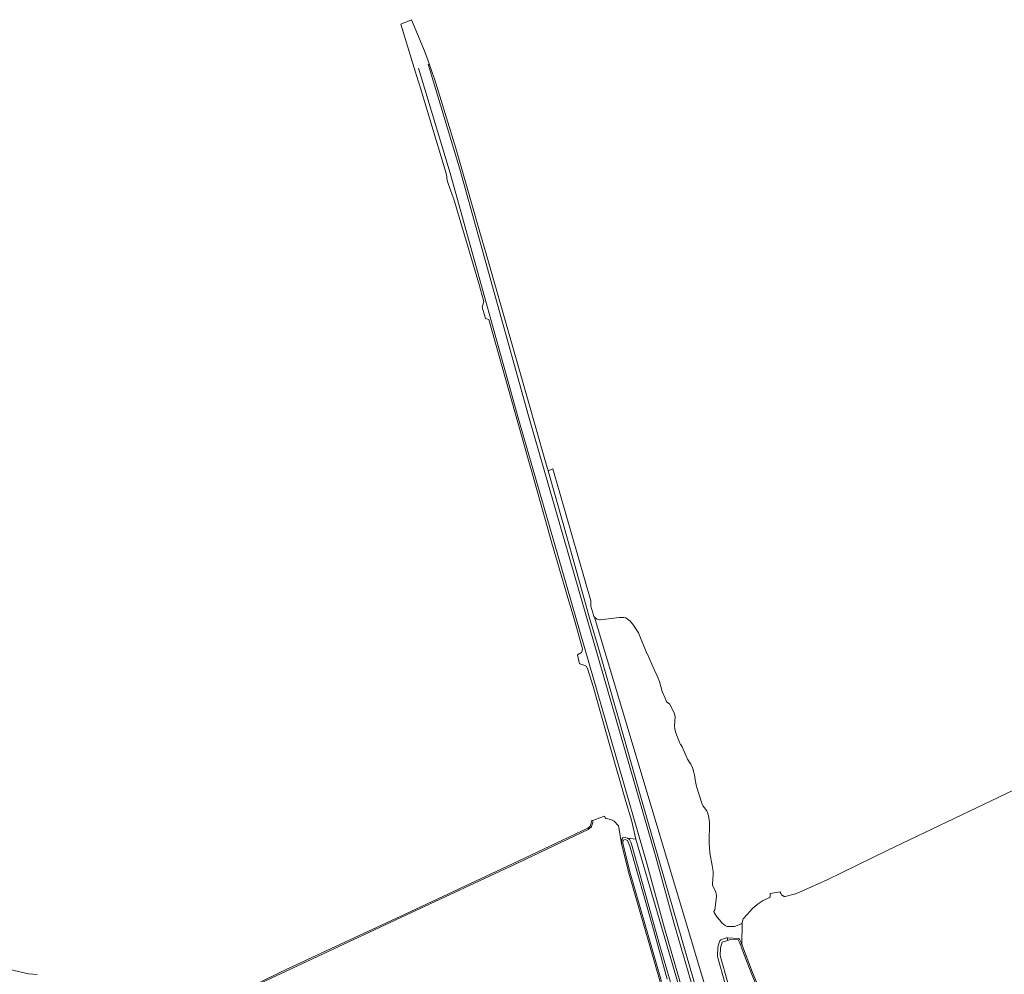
# Model space of a CAD drawing. Header units: metres. Extents: x 131489 to 134032, y 502353 to 503606.
# Tile 69 of 90: x 132337 to 132693, y 503155 to 503500. Entities that reach past the tile are written whole.
import ezdxf

# ---------------------------------------------------------------- set-up
doc = ezdxf.new("R2010")
doc.units = ezdxf.units.M
for name, color, linetype, lineweight in [('B-WE-GR-GRAS-GV', 60, 'Continuous', 13), ('B-WE-OG-TERREIN_CULTUURSCHEIDING-GV', 7, 'Continuous', 18), ('B-WE-OG-WATER_SLOOT-GV', 120, 'Continuous', 18), ('B-WE-OG-WEG-GV', 7, 'Continuous', 18), ('B-WE-VH-VERHARDING_ASFALT-GV', 252, 'Continuous', 18), ('B-WE-VW-MARKERING-G', 7, 'Continuous', 18)]:
    doc.layers.add(name, color=color, linetype=linetype, lineweight=lineweight)

msp = doc.modelspace()

# ---------------------------------------------------------------- linework, layer by layer
at = {"layer": 'B-WE-GR-GRAS-GV', "flags": 128}
for points in [[(132714.782, 503230.829), (132650.372, 503200.045), (132628.722, 503189.51), (132628.699, 503189.499), (132617.387, 503184.457), (132617.25, 503184.411), (132613.519, 503183.553), (132613.373, 503183.534), (132613.227, 503183.544), (132613.085, 503183.583), (132612.953, 503183.648), (132612.507, 503183.927), (132612.384, 503184.023), (132612.284, 503184.143), (132611.989, 503184.579), (132611.916, 503184.716), (132611.872, 503184.865), (132611.814, 503185.184), (132611.814, 503185.186), (132608.183, 503184.538), (132608.191, 503184.456), (132608.202, 503183.544), (132608.194, 503183.449), (132608.168, 503183.357), (132608.125, 503183.271), (132608.066, 503183.196), (132607.994, 503183.132), (132607.912, 503183.084), (132605.605, 503182.018), (132603.501, 503180.657), (132601.611, 503179.013), (132599.948, 503177.092), (132599.932, 503177.074), (132598.358, 503175.423), (132598.287, 503175.061), (132598.073, 503173.966), (132597.939, 503166.162), (132597.984, 503166.042), (132598.169, 503165.556), (132601.758, 503156.12), (132609.088, 503138.52)], [(132568.483, 503152.722), (132556.909, 503192.792), (132556.903, 503192.812), (132554.492, 503202.61), (132553.395, 503209.013), (132551.894, 503210.668), (132550.658, 503211.231), (132548.957, 503211.625), (132548.87, 503211.654), (132548.79, 503211.698), (132548.719, 503211.756), (132548.66, 503211.826), (132548.614, 503211.906), (132548.373, 503212.44), (132548.356, 503212.479), (132544.029, 503210.951), (132544.031, 503210.947), (132544.198, 503210.463), (132544.222, 503210.358), (132544.223, 503210.25), (132544.2, 503210.145), (132543.725, 503208.693), (132543.686, 503208.604), (132543.631, 503208.525), (132543.562, 503208.457), (132542.648, 503207.727), (132542.551, 503207.667), (132517.501, 503195.745), (132517.497, 503195.743), (132476.685, 503176.71), (132444.828, 503161.891), (132431.758, 503155.763), (132424.61, 503152.322)]]:
    msp.add_lwpolyline(points, dxfattribs=at)
at = {"layer": 'B-WE-OG-TERREIN_CULTUURSCHEIDING-GV', "flags": 128}
msp.add_lwpolyline([(132591.934, 503152.058), (132589.161, 503161.889), (132589.13, 503162.041), (132589.124, 503162.196), (132589.223, 503164.965), (132589.266, 503165.224), (132589.91, 503167.312), (132589.985, 503167.489), (132590.091, 503167.649), (132590.227, 503167.786), (132590.386, 503167.894), (132590.563, 503167.97), (132592.378, 503168.548), (132592.768, 503168.53), (132596.667, 503168.354), (132596.757, 503168.342), (132596.842, 503168.314), (132596.921, 503168.272), (132596.992, 503168.215), (132597.051, 503168.147), (132597.096, 503168.07), (132597.668, 503166.868), (132597.684, 503166.831), (132597.939, 503166.162), (132598.073, 503173.966), (132598.042, 503173.867), (132597.992, 503173.776), (132597.924, 503173.698), (132597.842, 503173.635), (132597.748, 503173.59), (132595.225, 503172.7), (132595.113, 503172.675), (132594.998, 503172.676), (132592.686, 503172.728), (132592.42, 503172.797), (132591.932, 503173.054), (132590.767, 503174.034), (132589.921, 503175.07), (132588.87, 503176.149), (132587.927, 503177.748), (132587.871, 503178.029), (132588.176, 503178.744), (132588.379, 503180.536), (132588.701, 503182.523), (132588.782, 503183.658), (132588.706, 503184.578), (132588.477, 503185.287), (132587.364, 503187.574), (132587.319, 503188.066), (132587.643, 503191.434), (132587.631, 503192.465), (132587.27, 503194.674), (132586.358, 503199.255), (132586.193, 503202.823), (132586.23, 503210.01), (132586.026, 503212.124), (132585.827, 503212.999), (132585.563, 503213.752), (132585.243, 503214.375), (132583.924, 503216.117), (132583.44, 503217.147), (132581.575, 503223.196), (132581.068, 503225.516), (132580.795, 503227.369), (132580.542, 503228.6), (132580.234, 503229.647), (132579.497, 503231.239), (132578.373, 503233.058), (132577.825, 503234.101), (132576.417, 503237.488), (132576.097, 503238.044), (132575.821, 503238.352), (132575.528, 503238.829), (132574.142, 503242.484), (132573.768, 503243.81), (132573.683, 503245.01), (132573.828, 503248.344), (132573.665, 503249.344), (132571.952, 503252.806), (132570.793, 503253.748), (132570.291, 503255.074), (132569.132, 503257.37), (132568.185, 503260.981), (132567.656, 503262.457), (132567.224, 503263.274), (132566.352, 503265.363), (132563.728, 503271.075), (132563.713, 503271.11), (132560.64, 503278.541), (132558.894, 503281.401), (132557.612, 503282.776), (132556.057, 503283.995), (132555.365, 503284.118), (132553.632, 503284.097), (132546.894, 503283.277), (132546.716, 503283.272), (132546.54, 503283.298), (132545.801, 503283.475), (132545.635, 503283.53), (132545.481, 503283.614), (132545.344, 503283.723), (132544.829, 503284.214), (132592.261, 503125.837)], dxfattribs=at)
at = {"layer": 'B-WE-OG-WATER_SLOOT-GV', "flags": 128}
for points in [[(132424.61, 503152.322), (132431.758, 503155.763), (132444.828, 503161.891), (132476.685, 503176.71), (132517.497, 503195.743), (132517.501, 503195.745), (132542.551, 503207.667), (132542.648, 503207.727), (132543.562, 503208.457), (132543.631, 503208.525), (132543.686, 503208.604), (132543.725, 503208.693), (132544.2, 503210.145), (132544.223, 503210.25), (132544.222, 503210.358), (132544.198, 503210.463), (132544.031, 503210.947), (132544.029, 503210.951), (132543.558, 503210.784), (132543.725, 503210.3), (132543.25, 503208.848), (132542.336, 503208.118), (132517.286, 503196.196), (132476.474, 503177.163), (132444.616, 503162.344), (132431.543, 503156.215), (132424.393, 503152.773)], [(132576.676, 503137.326), (132568.191, 503166.203), (132557.959, 503202.852), (132557.433, 503204.015), (132556.647, 503204.577), (132555.786, 503204.72), (132555.058, 503204.621), (132554.661, 503204.036), (132554.624, 503203.946), (132554.605, 503203.857), (132554.481, 503202.787), (132554.479, 503202.698), (132554.492, 503202.61), (132554.978, 503202.729), (132555.102, 503203.799), (132555.244, 503203.851), (132555.876, 503204.084), (132556.69, 503203.731), (132557.482, 503201.704), (132565.619, 503173.264), (132571.023, 503153.703)], [(132568.963, 503152.861), (132557.389, 503192.931), (132554.978, 503202.729), (132554.492, 503202.61), (132556.903, 503192.812), (132556.909, 503192.792), (132568.483, 503152.722)], [(132571.023, 503153.703), (132565.619, 503173.264), (132557.482, 503201.704), (132556.69, 503203.731), (132555.876, 503204.084), (132555.244, 503203.851), (132555.102, 503203.799), (132554.978, 503202.729), (132557.389, 503192.931), (132568.963, 503152.861)], [(132592.896, 503152.329), (132590.123, 503162.16), (132590.222, 503164.929), (132590.866, 503167.017), (132592.786, 503167.628), (132592.768, 503168.53), (132592.378, 503168.548), (132590.563, 503167.97), (132590.386, 503167.894), (132590.227, 503167.786), (132590.091, 503167.649), (132589.985, 503167.489), (132589.91, 503167.312), (132589.266, 503165.224), (132589.223, 503164.965), (132589.124, 503162.196), (132589.13, 503162.041), (132589.161, 503161.889), (132591.934, 503152.058)], [(132608.64, 503138.295), (132601.293, 503155.935), (132597.702, 503165.378), (132597.517, 503165.864), (132597.217, 503166.653), (132596.645, 503167.855), (132593.89, 503167.979), (132592.786, 503167.628), (132590.866, 503167.017), (132590.222, 503164.929), (132590.123, 503162.16), (132592.896, 503152.329)], [(132609.088, 503138.52), (132601.758, 503156.12), (132598.169, 503165.556), (132597.984, 503166.042), (132597.939, 503166.162), (132597.684, 503166.831), (132597.668, 503166.868), (132597.096, 503168.07), (132597.051, 503168.147), (132596.992, 503168.215), (132596.921, 503168.272), (132596.842, 503168.314), (132596.757, 503168.342), (132596.667, 503168.354), (132592.768, 503168.53), (132592.786, 503167.628), (132593.89, 503167.979), (132596.645, 503167.855), (132597.217, 503166.653), (132597.517, 503165.864), (132597.702, 503165.378), (132601.293, 503155.935), (132608.64, 503138.295)], [(132343.719, 503155.31), (132340.706, 503155.658), (132317.234, 503161.051)]]:
    msp.add_lwpolyline(points, dxfattribs=at)
at = {"layer": 'B-WE-OG-WEG-GV', "flags": 128}
for points in [[(132588.737, 503124.5), (132592.261, 503125.837), (132544.829, 503284.214), (132544.714, 503284.344), (132544.624, 503284.492), (132544.561, 503284.653), (132543.513, 503288.175), (132543.471, 503288.445), (132543.448, 503290.012), (132543.461, 503290.185), (132529.727, 503337.757), (132528.036, 503337.055), (132533.59, 503317.494), (132539.908, 503295.183), (132542.898, 503284.35), (132546.208, 503273.037), (132553.029, 503249.006), (132561.743, 503218.508), (132569.936, 503190.101), (132577.77, 503163.107), (132583.446, 503143.072), (132587.566, 503128.75)], [(132556.647, 503204.577), (132557.433, 503204.015), (132557.959, 503202.852), (132568.191, 503166.203), (132576.676, 503137.326), (132579.687, 503128.774), (132581.411, 503123.374), (132582.057, 503121.867), (132584.065, 503122.727), (132583.655, 503123.686), (132580.486, 503132.98), (132577.314, 503143.753), (132574.251, 503154.465), (132567.469, 503177.454), (132559.7, 503204.156)]]:
    msp.add_lwpolyline(points, close=True, dxfattribs=at)
at = {"layer": 'B-WE-VH-VERHARDING_ASFALT-GV', "flags": 128}
msp.add_lwpolyline([(132583.446, 503143.072), (132577.77, 503163.107), (132569.936, 503190.101), (132561.743, 503218.508), (132553.029, 503249.006), (132546.208, 503273.037), (132542.898, 503284.35), (132539.908, 503295.183), (132533.59, 503317.494), (132528.036, 503337.055), (132526.873, 503341.15), (132520.896, 503362.2), (132506.914, 503411.005), (132505.697, 503415.249), (132503.692, 503422.25), (132494.722, 503453.429), (132487.023, 503478.337), (132486.351, 503480.259), (132484.748, 503484.839), (132484.267, 503486.212), (132483.157, 503489.384), (132478.768, 503499.714), (132474.988, 503498.108), (132479.132, 503484.267), (132479.85, 503481.966), (132480.12, 503481.1), (132481.352, 503477.298), (132481.692, 503476.249), (132491.384, 503443.891), (132491.661, 503441.718), (132492.954, 503437.909), (132494.086, 503435.009), (132503.023, 503404.626), (132504.879, 503398.039), (132504.229, 503396.065), (132505.424, 503391.9), (132506.695, 503391.594), (132517.383, 503353.654), (132521.149, 503340.333), (132522.427, 503335.812), (132529.45, 503310.971), (132534.89, 503292.084), (132537.673, 503282.837), (132540.398, 503272.83), (132540.349, 503272.214), (132540.127, 503271.511), (132538.607, 503270.626), (132539.34, 503267.39), (132540.358, 503267.162), (132541.723, 503266.565), (132542.237, 503265.727), (132544.332, 503259.191), (132550.151, 503238.322), (132556.113, 503217.728), (132558.077, 503211.054), (132559.7, 503204.156), (132567.469, 503177.454), (132574.251, 503154.465)], dxfattribs=at)
at = {"layer": 'B-WE-VW-MARKERING-G', "flags": 128}
for points in [[(132602.491, 503093.915), (132594.024, 503110.319), (132589.05, 503122.596), (132585.24, 503133.285), (132573.493, 503173.608), (132567.037, 503197.314), (132544.706, 503274.784), (132520.999, 503356.805), (132496.234, 503445.812), (132484.804, 503483.7)], [(132598.999, 503092.433), (132590.532, 503108.837), (132585.558, 503121.114), (132581.748, 503131.803), (132570, 503172.126), (132563.544, 503195.833), (132541.213, 503273.303), (132517.507, 503355.324), (132492.742, 503444.33), (132481.312, 503482.218)]]:
    msp.add_lwpolyline(points, dxfattribs=at)

doc.saveas('drawing.dxf')
